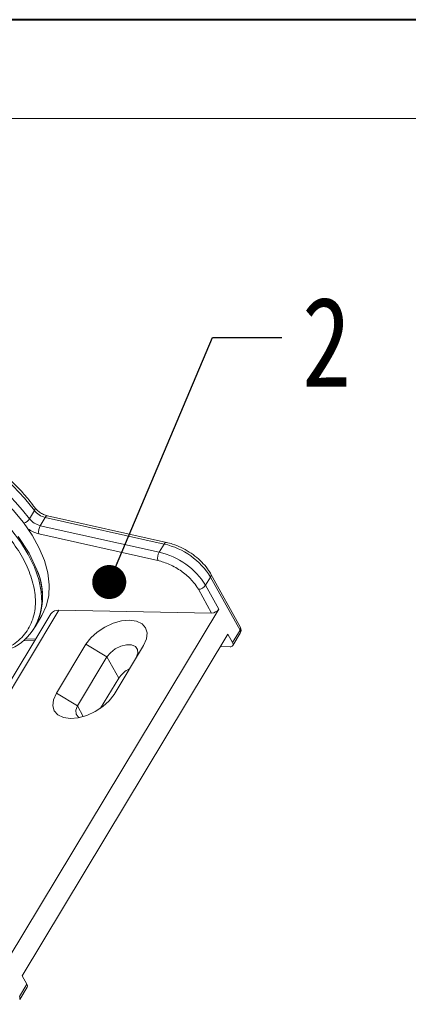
# Model space of a CAD drawing. Header units: millimetres. Extents: x 8853 to 11418, y 45 to 1005.
# Tile 111 of 256: x 9689 to 9746, y 761 to 906. Entities that reach past the tile are written whole.
import ezdxf

# ---------------------------------------------------------------- set-up
doc = ezdxf.new("R2010")
doc.units = ezdxf.units.MM
doc.linetypes.add('PHANTOM2', pattern=[31.75, 15.875, -3.175, 3.175, -3.175, 3.175, -3.175])
doc.styles.get("Standard").update_dxf_attribs({"font": '仿宋_GB2312_0.TTF', "width": 0.8})
doc.dimstyles.new('ISO-25.1', dxfattribs={"dimtxt": 6, "dimasz": 5, "dimexe": 3.5, "dimexo": 0.625, "dimgap": 1.5, "dimtad": 1, "dimtoh": 1, "dimdsep": 46, "dimtxsty": 'Standard', "dimcen": 2.5, "dimadec": 0, "dimazin": 0, "dimtfac": 1, "dimtmove": 0, "dimatfit": 3, "dimfxl": 0, "dimarcsym": 0})

msp = doc.modelspace()

# ---------------------------------------------------------------- linework, layer by layer
at = {"color": 7, "lineweight": 40}
msp.add_line((10070.589, 905.568), (8853.232, 905.568), dxfattribs=at)
at = {"color": 7, "lineweight": 13}
msp.add_line((10056.096, 891.076), (8925.694, 891.076), dxfattribs=at)
at = {"color": 7, "linetype": 'Continuous', "lineweight": 15}
for p, q in [((9690.153, 832.285), (9690.881, 833.493)), ((9692.463, 832.474), (9691.735, 831.265)), ((9692.463, 832.474), (9709.926, 828.565)), ((9710.262, 828.815), (9692.799, 832.724)), ((9691.518, 830.068), (9708.981, 826.159)), ((9691.735, 831.265), (9709.198, 827.356)), ((9690.091, 827.225), (9688.498, 829.699)), ((9709.926, 828.565), (9709.198, 827.356)), ((9691.23, 824.76), (9690.091, 827.225)), ((9716.746, 823.717), (9716.018, 822.509)), ((9716.746, 823.717), (9721.069, 815.901)), ((9721.12, 816.332), (9716.797, 824.149)), ((9714.949, 821.917), (9716.882, 818.422)), ((9716.018, 822.509), (9717.951, 819.014)), ((9694.483, 818.833), (9669.993, 778.166)), ((9717.951, 819.014), (9687.018, 767.647)), ((9716.882, 818.422), (9694.483, 818.833)), ((9693.287, 818.318), (9669.213, 778.341)), ((9690.964, 816.386), (9691.983, 818.078)), ((9690.853, 816.224), (9690.962, 816.405)), ((9719.978, 814.088), (9721.069, 815.901)), ((9689.09, 765.164), (9719.295, 815.323)), ((9689.294, 814.398), (9690.908, 814.368)), ((9691.059, 814.618), (9689.572, 814.646)), ((9719.295, 815.323), (9719.978, 814.088)), ((9720.013, 813.655), (9721.104, 815.468)), ((9694.105, 806.651), (9698.436, 813.842)), ((9701.524, 811.983), (9698.436, 813.842)), ((9706.9, 813.687), (9702.569, 806.496)), ((9718.203, 813.509), (9719.614, 813.483)), ((9701.524, 811.983), (9697.193, 804.791)), ((9703.248, 808.865), (9701.524, 811.983)), ((9700.596, 804.461), (9703.248, 808.865)), ((9694.105, 806.651), (9697.193, 804.791)), ((9697.193, 804.791), (9698.058, 803.228)), ((9689.772, 763.93), (9689.09, 765.164)), ((9688.681, 762.117), (9689.772, 763.93)), ((9688.716, 761.684), (9689.807, 763.497))]:
    msp.add_line(p, q, dxfattribs=at)
at = {"color": 7, "linetype": 'Continuous', "lineweight": 15, "flags": 128}
for points in [[(9658.365, 844.795), (9658.801, 845.09), (9660.271, 845.849), (9661.948, 846.4), (9663.811, 846.737), (9665.83, 846.853), (9667.979, 846.748), (9670.225, 846.423), (9672.537, 845.882), (9674.881, 845.133), (9677.224, 844.188), (9679.531, 843.059), (9681.771, 841.762), (9683.91, 840.318), (9685.919, 838.745), (9687.767, 837.067), (9689.429, 835.308), (9690.881, 833.493)], [(9691.983, 818.078), (9691.983, 818.078), (9692.624, 819.45), (9692.986, 820.964), (9693.063, 822.599), (9692.854, 824.331), (9692.362, 826.135), (9691.594, 827.984), (9690.561, 829.851), (9689.279, 831.71), (9687.766, 833.532), (9686.043, 835.292), (9684.137, 836.964), (9682.075, 838.522), (9679.888, 839.946), (9677.606, 841.214), (9675.264, 842.306), (9672.895, 843.209), (9670.534, 843.907), (9668.215, 844.392), (9665.973, 844.656), (9663.84, 844.695)], [(9691.936, 820.611), (9691.863, 821.592), (9691.513, 823.359), (9690.883, 825.186), (9689.982, 827.044), (9688.825, 828.906), (9687.427, 830.747), (9685.809, 832.538), (9683.995, 834.253), (9682.012, 835.868), (9679.887, 837.36), (9677.653, 838.705), (9675.341, 839.885), (9672.985, 840.883), (9670.62, 841.683), (9668.281, 842.275), (9666.001, 842.65), (9663.813, 842.801)], [(9690.881, 833.493), (9690.94, 833.61), (9690.971, 833.718), (9690.975, 833.815), (9690.95, 833.896), (9690.935, 833.92)], [(9698.436, 813.842), (9699.145, 814.778), (9700.094, 815.645), (9701.219, 816.383), (9702.443, 816.944), (9703.681, 817.287), (9704.851, 817.39), (9705.872, 817.247), (9706.675, 816.866), (9707.204, 816.274), (9707.424, 815.51), (9707.32, 814.628), (9706.9, 813.687)], [(9701.524, 811.983), (9702.033, 812.611), (9702.74, 813.158), (9703.561, 813.559), (9704.394, 813.765), (9705.142, 813.752), (9705.712, 813.52), (9706.036, 813.098), (9706.076, 812.537), (9705.826, 811.904)], [(9702.569, 806.496), (9701.86, 805.56), (9700.91, 804.693), (9699.785, 803.954), (9698.562, 803.394), (9697.323, 803.051), (9696.153, 802.947), (9695.133, 803.091), (9694.33, 803.472), (9693.801, 804.064), (9693.58, 804.827), (9693.684, 805.71), (9694.105, 806.651)], [(9697.466, 803.079), (9697.307, 803.175), (9696.983, 803.597), (9696.943, 804.159), (9697.193, 804.791)]]:
    msp.add_lwpolyline(points, dxfattribs=at)
at = {"color": 7, "linetype": 'Continuous', "lineweight": 15}
for centre, radius, start, end in [((9662.684, 811.333), 34.548, 37.33392, 79.99869), ((9693.1, 835.198), 2.798, 217.53972, 256.84847), ((9688.805, 833.161), 1.608, 289.08623, 326.97039), ((9692.372, 833.99), 2.798, 217.53972, 256.84847), ((9692.822, 832.342), 0.382, 93.418, 159.92057), ((9692.493, 834.193), 4.239, 232.6982, 256.70782), ((9693.286, 830.366), 1.792, 149.89985, 189.58663), ((9710.284, 828.433), 0.382, 93.45494, 159.91306), ((9707.547, 817.996), 10.833, 31.88105, 77.31803), ((9710.748, 826.457), 1.792, 149.89985, 189.58663), ((9706.819, 816.787), 10.833, 31.88105, 77.31803), ((9682.762, 820.867), 9.321, 328.2011, 24.6892), ((9682.383, 820.862), 9.668, 332.55154, 23.77855), ((9716.398, 823.977), 0.435, 323.32241, 23.23631), ((9714.913, 823.245), 1.328, 271.55609, 326.33674), ((9684.173, 820.247), 7.772, 295.20625, 2.68102), ((9694.332, 817.538), 1.304, 83.32824, 143.26037), ((9716.846, 819.75), 1.328, 271.55609, 326.33674), ((9720.721, 816.16), 0.435, 323.32107, 23.25161), ((9720.735, 815.656), 0.414, 333.00276, 36.20224), ((9720.364, 815.914), 0.864, 328.94372, 28.94641), ((9719.681, 813.855), 0.377, 259.74313, 38.16045), ((9706.551, 806.675), 3.963, 115.81099, 146.44649), ((9689.425, 763.684), 0.426, 333.95975, 35.24526), ((9688.346, 761.872), 0.414, 333.00276, 36.20224)]:
    msp.add_arc(centre, radius, start, end, dxfattribs=at)
for points, knots in [([(9690.935, 833.92), (9690.706, 834.224), (9690.044, 835.106), (9688.797, 836.533), (9687.152, 838.162), (9685.35, 839.706), (9683.416, 841.146), (9681.375, 842.464), (9679.253, 843.645), (9677.074, 844.673), (9674.866, 845.535), (9672.657, 846.221), (9670.471, 846.72), (9668.338, 847.026), (9666.281, 847.134), (9664.326, 847.038), (9662.498, 846.739), (9660.829, 846.232), (9659.418, 845.595), (9658.664, 845.04), (9658.332, 844.796)], [0, 0, 0, 0, 0.0304785, 0.0882341, 0.1459515, 0.2036219, 0.2612579, 0.318875, 0.37649, 0.4341175, 0.4917725, 0.549473, 0.6072362, 0.6650767, 0.7230024, 0.7810063, 0.8390442, 0.8969941, 0.9546764, 1, 1, 1, 1]), ([(9680.321, 811.944), (9681.336, 811.973), (9683.425, 812.033), (9685.672, 812.674), (9687.273, 813.45), (9688.712, 814.441), (9690.099, 816.021), (9690.847, 817.985), (9691.047, 819.721), (9690.989, 821.5), (9690.472, 823.786), (9689.222, 826.569), (9687.388, 829.362), (9685.36, 831.676), (9683.432, 833.489), (9681.288, 835.268), (9678.329, 837.301), (9675.149, 838.964), (9672.573, 840.028), (9670.071, 840.88), (9667.062, 841.618), (9664.863, 841.756), (9663.795, 841.824)], [0, 0, 0, 0, 0.0582388, 0.119966, 0.1521506, 0.1843421, 0.25, 0.3156579, 0.3478425, 0.380034, 0.4417612, 0.5, 0.5582388, 0.619966, 0.6521506, 0.6843421, 0.75, 0.8156579, 0.8478425, 0.880034, 0.9417612, 1, 1, 1, 1]), ([(9692.799, 832.724), (9692.699, 832.75), (9692.417, 832.823), (9691.909, 833.056), (9691.376, 833.427), (9691.071, 833.739), (9690.953, 833.895), (9690.935, 833.92)], [0, 0, 0, 0, 0.1456712, 0.4140782, 0.6944456, 0.9519942, 1, 1, 1, 1]), ([(9716.797, 824.149), (9716.689, 824.332), (9716.379, 824.856), (9715.7, 825.694), (9714.731, 826.61), (9713.619, 827.419), (9712.413, 828.088), (9711.275, 828.556), (9710.56, 828.739), (9710.262, 828.815)], [0, 0, 0, 0, 0.0859497, 0.2465158, 0.4066341, 0.5662891, 0.725818, 0.8856659, 1, 1, 1, 1]), ([(9708.981, 826.159), (9709.562, 825.991), (9710.757, 825.645), (9711.931, 824.953), (9712.516, 824.537), (9713.06, 824.145), (9713.793, 823.494), (9714.351, 822.819), (9714.599, 822.479), (9714.757, 822.25), (9714.883, 822.032), (9714.949, 821.917)], [0, 0, 0, 0, 0.242913, 0.4994398, 0.5012694, 0.5174739, 0.7562045, 0.8780373, 0.8842434, 0.9388226, 1, 1, 1, 1])]:
    msp.add_open_spline(points, degree=3, knots=knots, dxfattribs=at)
at = {"color": 3, "linetype": 'PHANTOM2', "lineweight": 9, "ltscale": 0.5}
for points in [[(9756.02, 773.49), (9762.071, 744.103), (9735.333, 699.545), (9744.243, 663.898)], [(9767.366, 772.568), (9773.417, 743.181), (9746.679, 698.623), (9755.589, 662.976)]]:
    msp.add_spline(points, degree=3, dxfattribs=at)

# ---------------------------------------------------------------- texts
at = {"color": 5, "lineweight": 9, "insert": (9730.162, 864.859), "char_height": 13.2, "width": 1.98, "attachment_point": 1}
msp.add_mtext('2', dxfattribs=at)

# ---------------------------------------------------------------- leaders
at = {"color": 5, "lineweight": 9}
msp.add_leader([(9701.863, 822.989), (9717.019, 858.919), (9727.192, 858.919)], dimstyle='ISO-25.1', override={"dimgap": 1.5, "dimtad": 0, "dimldrblk": 'Dot'}, dxfattribs=at)

doc.saveas('drawing.dxf')
